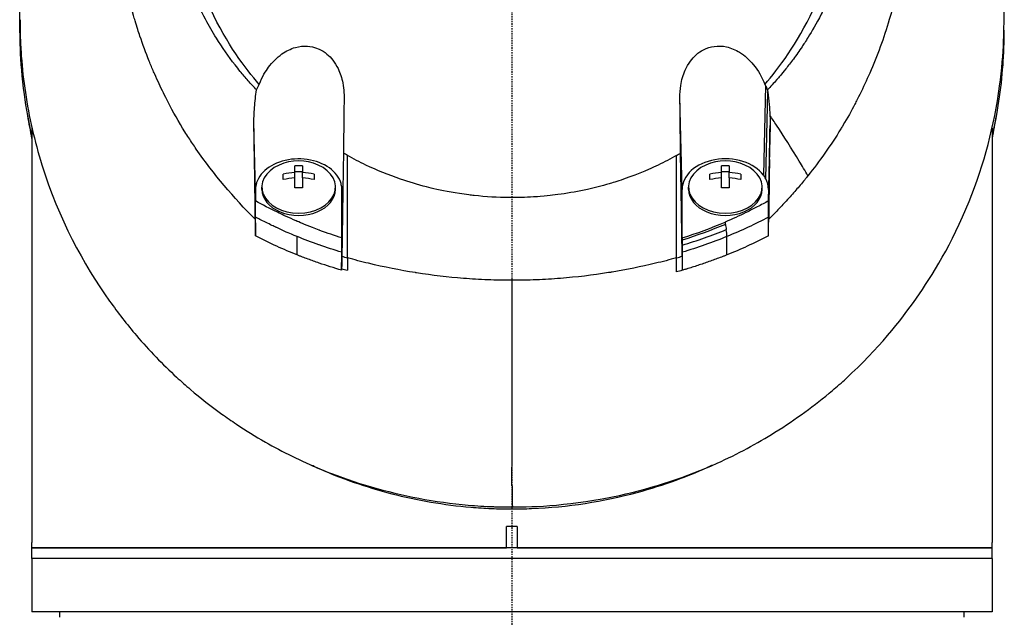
# Model space of a CAD drawing. Header units: millimetres. Extents: x 0 to 5219, y 0 to 2970.
# Tile 180 of 237: x 2747 to 2839, y 2064 to 2120. Entities that reach past the tile are written whole.
import ezdxf

# ---------------------------------------------------------------- set-up
doc = ezdxf.new("R2010")
doc.units = ezdxf.units.MM
doc.header["$LTSCALE"] = 0.2
doc.linetypes.add('CENTER2', pattern=[1.125, 0.75, -0.125, 0.125, -0.125])
doc.layers.add('02_Center Line', color=1, linetype='CENTER2')

# ---------------------------------------------------------------- blocks, each defined once
blk = doc.blocks.new('A$C04a8e599')
for p, q in [((23.754, 1372.87), (23.572, 1364.461)), ((15.954, 1363.124), (15.742, 1371.711)), ((23.789, 1364.118), (23.976, 1372.252)), ((-45, 1368.893), (-45, 1330)), ((-24.042, 1363.124), (-24.19, 1369.131)), ((24.19, 1369.112), (24.042, 1363.124)), ((45, 1368.859), (45, 1330)), ((-20.363, 1364.704), (-20.363, 1365.313)), ((-19.638, 1365.313), (-19.638, 1364.704)), ((19.637, 1364.704), (19.637, 1365.313)), ((20.362, 1365.313), (20.362, 1364.704)), ((24.042, 1362.042), (24.138, 1365.931)), ((-21.45, 1364.032), (-21.45, 1364.544)), ((-20.363, 1364.786), (-19.638, 1364.786)), ((-20.363, 1364.191), (-20.363, 1364.704)), ((-19.638, 1364.191), (-19.638, 1364.704)), ((-18.55, 1364.544), (-18.55, 1364.032)), ((18.55, 1364.032), (18.55, 1364.544)), ((19.637, 1364.786), (20.362, 1364.786)), ((19.637, 1364.191), (19.637, 1364.704)), ((20.362, 1364.191), (20.362, 1364.704)), ((21.45, 1364.544), (21.45, 1364.032)), ((-23.45, 1363.124), (-23.45, 1363.336)), ((-20.363, 1363.263), (-20.363, 1364.191)), ((-19.638, 1364.191), (-19.638, 1363.263)), ((-16.55, 1363.124), (-16.55, 1363.336)), ((16.55, 1363.124), (16.55, 1363.336)), ((19.637, 1363.263), (19.637, 1364.191)), ((20.362, 1364.191), (20.362, 1363.263)), ((23.45, 1363.124), (23.45, 1363.336)), ((-24.042, 1363.124), (-24.042, 1362.035)), ((15.954, 1358.581), (15.954, 1363.124)), ((24.042, 1363.124), (24.042, 1362.042)), ((-15.877, 1361.702), (-15.954, 1358.574)), ((-21.5, 1360.736), (-21.5, 1360.736)), ((21.5, 1360.734), (21.5, 1360.735)), ((-18.5, 1359.459), (-18.5, 1359.461)), ((16.491, 1358.752), (16.49, 1358.752)), ((18.5, 1359.459), (18.5, 1359.459)), ((20.133, 1356.974), (20.143, 1358.699)), ((-20.133, 1356.974), (-20.143, 1358.694)), ((-18.5, 1358.064), (-18.5, 1358.064)), ((-15.954, 1358.419), (-15.954, 1356.616)), ((15.954, 1358.362), (15.954, 1356.854)), ((-0.001, 1333.164), (0.032, 1333.345)), ((0.5, 1331.5), (-0.5, 1331.5)), ((-0.5, 1329.5), (-0.5, 1331.5)), ((0.5, 1331.5), (0.5, 1329.5)), ((-45, 1329.5), (-45, 1330)), ((-45, 1329.5), (-0.5, 1329.5)), ((45, 1329.5), (-45, 1329.5)), ((-45, 1328.5), (-45, 1329.5)), ((0.5, 1329.5), (45, 1329.5)), ((45, 1329.5), (45, 1330)), ((45, 1328.5), (45, 1329.5)), ((45, 1328.5), (-45, 1328.5)), ((-45, 1328.5), (-45, 1323.5)), ((45, 1328.5), (-45, 1328.5)), ((45, 1328.5), (45, 1323.5)), ((45, 1323.5), (-45, 1323.5)), ((-42.394, 1323), (-42.403, 1323.5)), ((42.394, 1323), (42.403, 1323.5))]:
    blk.add_line(p, q)
for centre, radius, start, end in [((0, 1379.85), 34, 349.8634, 349.87184), ((-20, 1361.271), 4.52, 65.95452, 114.04548), ((20, 1361.271), 4.52, 65.95452, 114.04548), ((-11, 1352.85), 3, 102.038, 102.16364), ((10, 1352.85), 3, 69.72097, 69.84456)]:
    blk.add_arc(centre, radius, start, end)
for centre, major_axis, ratio, start_param, end_param in [((25.746, 1366.67), (-4.318, 6.861), 0.066355, 5.03673, 5.186484), ((-15.465, 1410.5), (0.009, -189.034), 0.000173, 1.282225, 1.334851), ((-20, 1363.336), (-3.45, 0), 0.706849, 5.275451, 10.432512), ((-20, 1362.296), (-4.281, 0), 0.707364, 4.627603, 4.797175), ((20, 1363.336), (-3.45, 0), 0.706849, 5.275451, 10.432512), ((20, 1362.296), (-4.281, 0), 0.707364, 4.627603, 4.797175), ((-82.949, 1320.939), (-122.611, -1.093), 0.817867, 3.578968, 3.594019), ((-20, 1361.527), (-4.505, 0), 0.707364, 4.792943, 5.040089), ((-20, 1361.527), (-4.505, 0), 0.707364, 4.384689, 4.631835), ((20, 1361.527), (-4.505, 0), 0.707364, 4.792943, 5.040089), ((20, 1361.527), (-4.505, 0), 0.707364, 4.384689, 4.631835), ((19.998, 1363.124), (4.044, 0), 0.706849, 0.355192, 0.486778), ((-20, 1361.015), (4.505, 0), 0.707364, 1.65135, 1.898497), ((-20, 1361.015), (4.505, 0), 0.707364, 1.243096, 1.490243), ((20, 1361.015), (4.505, 0), 0.707364, 1.65135, 1.898497), ((20, 1361.015), (4.505, 0), 0.707364, 1.243096, 1.490243), ((21.007, 1363.252), (-3.021, 0.364), 0.806654, 3.238126, 3.649365), ((-20, 1363.124), (-3.45, 0), 0.706849, 0, 3.141593), ((-20, 1360.246), (4.281, 0), 0.707364, 1.486011, 1.655582), ((20, 1363.124), (-3.45, 0), 0.706849, 0, 3.141593), ((20, 1360.246), (4.281, 0), 0.707364, 1.486011, 1.655582), ((14.734, 2796.847), (-15.358, 2810.661), 0.019308, 2.107157, 2.107804), ((-17.57, 2790.586), (-13.082, -2797.514), 0.020098, 1.033584, 1.034234), ((20, 1359.245), (-3.531, 0), 0.707072, 0.192677, 0.192795), ((-0.557, 1382.717), (40.367, -0.369), 0.695009, 4.327531, 4.341375), ((0.485, 1382.84), (-40.482, -0.373), 0.696524, 1.942527, 1.956452), ((312.34, 1353.114), (-327.572, 13.055), 0.877312, 0.032916, 0.036985), ((14.673, 1784.443), (-0.363, 893.074), 0.000745, 4.21124, 4.21293), ((-0.263, 1381.828), (40.766, 0.275), 0.693469, 4.312155, 4.326464), ((-26.159, 1677.926), (-19.981, 359.462), 0.01313, 2.682708, 2.682735), ((26.112, 1677.929), (19.971, 359.462), 0.013289, 3.600425, 3.600452), ((-13.699, 1684.64), (-10.578, 364.96), 0.006693, 2.698863, 2.698906), ((-0.101, 1391.799), (-0.016, 181.659), 0.000557, 4.396308, 4.506169), ((13.659, 1684.643), (10.576, 364.961), 0.006838, 3.584265, 3.584308), ((31.934, 1528.575), (11.016, 393.304), 0.077455, 2.086587, 2.092395)]:
    blk.add_ellipse(centre, major_axis=major_axis, ratio=ratio, start_param=start_param, end_param=end_param)
for points, knots in [([(-24.065, 1360.314), (-26.106, 1362.331), (-27.952, 1364.523), (-29.837, 1367.249), (-30.073, 1367.601), (-30.42, 1368.136), (-30.54, 1368.325), (-31.26, 1369.474), (-31.751, 1370.351), (-32.527, 1371.864), (-32.815, 1372.449), (-33.22, 1373.312), (-33.359, 1373.616), (-33.528, 1374), (-33.563, 1374.082), (-33.736, 1374.483), (-33.875, 1374.815), (-34.321, 1375.92), (-34.611, 1376.699), (-34.947, 1377.69), (-35.014, 1377.894), (-35.166, 1378.367), (-35.25, 1378.637), (-35.383, 1379.083), (-35.434, 1379.259), (-36.161, 1381.813), (-36.621, 1384.248), (-36.904, 1387.336), (-36.946, 1387.967), (-36.999, 1389.216), (-37.009, 1389.832), (-36.995, 1391.665), (-36.927, 1392.877), (-36.763, 1394.411), (-36.724, 1394.734), (-36.639, 1395.369), (-36.592, 1395.694), (-36.515, 1396.175), (-36.489, 1396.334), (-36.437, 1396.638), (-36.41, 1396.789), (-36.28, 1397.502), (-36.161, 1398.073), (-35.959, 1398.936), (-35.886, 1399.23), (-35.735, 1399.808), (-35.657, 1400.094), (-35.411, 1400.951), (-35.233, 1401.516), (-34.66, 1403.195), (-34.22, 1404.3), (-33.235, 1406.461), (-32.688, 1407.519), (-31.484, 1409.589), (-30.832, 1410.594), (-29.779, 1412.052), (-29.416, 1412.532), (-28.665, 1413.471), (-28.279, 1413.931), (-27.483, 1414.834), (-27.072, 1415.278), (-24.96, 1417.449), (-23.102, 1419.024), (-19.561, 1421.484), (-17.948, 1422.439), (-15.016, 1423.905), (-13.725, 1424.465), (-11.912, 1425.14), (-11.413, 1425.314), (-10.691, 1425.55), (-10.47, 1425.619), (-9.834, 1425.815), (-9.413, 1425.936), (-8.267, 1426.247), (-7.528, 1426.425), (-6.226, 1426.697), (-5.665, 1426.801), (-4.892, 1426.925), (-4.68, 1426.957), (-3.726, 1427.092), (-2.981, 1427.173), (-1.487, 1427.282), (-0.738, 1427.31), (0.012, 1427.31)], [0.000001, 0.000001, 0.000001, 0.000001, 0.87198, 0.87198, 0.998176, 0.998176, 1.064575, 1.064575, 1.41457, 1.41457, 1.596219, 1.596219, 1.693857, 1.693857, 1.719166, 1.719166, 1.837725, 1.837725, 2.111396, 2.111396, 2.182409, 2.182409, 2.276499, 2.276499, 2.337341, 2.337341, 3.162147, 3.162147, 3.373842, 3.373842, 3.579811, 3.579811, 3.984502, 3.984502, 4.09507, 4.09507, 4.202311, 4.202311, 4.255972, 4.255972, 4.304596, 4.304596, 4.486711, 4.486711, 4.581165, 4.581165, 4.673894, 4.673894, 4.859509, 4.859509, 5.231419, 5.231419, 5.60592, 5.60592, 5.979077, 5.979077, 6.165933, 6.165933, 6.351964, 6.351964, 6.539189, 6.539189, 7.288579, 7.288579, 7.860772, 7.860772, 8.290537, 8.290537, 8.451715, 8.451715, 8.522248, 8.522248, 8.654959, 8.654959, 8.889881, 8.889881, 9.06617, 9.06617, 9.132077, 9.132077, 9.362293, 9.362293, 9.592797, 9.592797, 9.592797, 9.592797]), ([(0.012, 1427.31), (0.798, 1427.31), (1.618, 1427.279), (2.467, 1427.21), (3.256, 1427.147), (4.07, 1427.052), (4.907, 1426.923), (5.088, 1426.895), (5.27, 1426.865), (5.453, 1426.834), (6.94, 1426.58), (8.355, 1426.243), (9.696, 1425.853), (10.052, 1425.749), (10.403, 1425.641), (10.749, 1425.53), (11.955, 1425.142), (13.142, 1424.695), (14.307, 1424.192), (15.804, 1423.545), (17.262, 1422.804), (18.669, 1421.974), (19.292, 1421.606), (19.906, 1421.22), (20.509, 1420.817), (21.268, 1420.31), (22.003, 1419.78), (22.713, 1419.23), (24.02, 1418.217), (25.24, 1417.134), (26.371, 1415.996), (27.123, 1415.239), (27.835, 1414.458), (28.506, 1413.656), (28.877, 1413.213), (29.234, 1412.766), (29.577, 1412.314), (30.589, 1410.984), (31.485, 1409.618), (32.27, 1408.235), (32.961, 1407.019), (33.565, 1405.79), (34.09, 1404.56), (34.824, 1402.838), (35.387, 1401.146), (35.812, 1399.515), (35.846, 1399.386), (35.879, 1399.257), (35.911, 1399.128), (36.011, 1398.726), (36.104, 1398.323), (36.189, 1397.921), (36.275, 1397.514), (36.354, 1397.108), (36.426, 1396.702), (36.498, 1396.292), (36.564, 1395.883), (36.623, 1395.474), (36.681, 1395.076), (36.732, 1394.677), (36.777, 1394.279), (36.778, 1394.265), (36.78, 1394.251), (36.782, 1394.237), (36.972, 1392.522), (37.036, 1390.842), (36.994, 1389.21), (36.948, 1387.453), (36.782, 1385.753), (36.522, 1384.122), (36.498, 1383.97), (36.473, 1383.819), (36.447, 1383.668), (36.177, 1382.087), (35.814, 1380.54), (35.37, 1379.035), (34.858, 1377.303), (34.238, 1375.624), (33.534, 1374.013), (33.459, 1373.842), (33.383, 1373.672), (33.306, 1373.501), (33.008, 1372.846), (32.688, 1372.186), (32.359, 1371.54), (32.285, 1371.395), (32.211, 1371.25), (32.135, 1371.105), (31.818, 1370.498), (31.463, 1369.848), (31.016, 1369.104), (30.954, 1369), (30.889, 1368.894), (30.823, 1368.787), (30.362, 1368.035), (29.847, 1367.256), (29.318, 1366.505), (28.807, 1365.781), (28.283, 1365.082), (27.742, 1364.404)], [0, 0, 0, 0, 0.0293646, 0.0293646, 0.0293646, 0.0566154, 0.0566154, 0.0566154, 0.0625, 0.0625, 0.0625, 0.1118856, 0.1118856, 0.1118856, 0.125, 0.125, 0.125, 0.1687706, 0.1687706, 0.1687706, 0.2250488, 0.2250488, 0.2250488, 0.25, 0.25, 0.25, 0.2807426, 0.2807426, 0.2807426, 0.3373462, 0.3373462, 0.3373462, 0.375, 0.375, 0.375, 0.394127, 0.394127, 0.394127, 0.4504604, 0.4504604, 0.4504604, 0.5, 0.5, 0.5, 0.5625, 0.5625, 0.5625, 0.5671142, 0.5671142, 0.5671142, 0.581501, 0.581501, 0.581501, 0.5960263, 0.5960263, 0.5960263, 0.6106942, 0.6106942, 0.6106942, 0.625, 0.625, 0.625, 0.6254725, 0.6254725, 0.6254725, 0.6826656, 0.6826656, 0.6826656, 0.7442648, 0.7442648, 0.7442648, 0.75, 0.75, 0.75, 0.8049855, 0.8049855, 0.8049855, 0.8682916, 0.8682916, 0.8682916, 0.875, 0.875, 0.875, 0.9005062, 0.9005062, 0.9005062, 0.90625, 0.90625, 0.90625, 0.9336735, 0.9336735, 0.9336735, 0.9375, 0.9375, 0.9375, 0.9693103, 0.9693103, 0.9693103, 1, 1, 1, 1]), ([(-23.946, 1372.446), (-24.213, 1372.728), (-24.475, 1373.018), (-24.979, 1373.593), (-25.228, 1373.887), (-25.633, 1374.384), (-25.794, 1374.585), (-26.581, 1375.598), (-27.171, 1376.436), (-28.079, 1377.879), (-28.421, 1378.467), (-29.171, 1379.859), (-29.566, 1380.677), (-30.125, 1381.982), (-30.316, 1382.461), (-30.698, 1383.497), (-30.886, 1384.054), (-31.251, 1385.261), (-31.424, 1385.91), (-31.748, 1387.311), (-31.891, 1388.065), (-32.135, 1389.687), (-32.226, 1390.558), (-32.293, 1391.657), (-32.304, 1391.882), (-32.331, 1392.602), (-32.337, 1393.101), (-32.324, 1394.094), (-32.305, 1394.588), (-32.242, 1395.582), (-32.197, 1396.08), (-32.083, 1397.063), (-32.013, 1397.559), (-31.858, 1398.481), (-31.77, 1398.949), (-31.618, 1399.652), (-31.56, 1399.904), (-31.381, 1400.641), (-31.252, 1401.119), (-30.98, 1402.032), (-30.843, 1402.458), (-30.529, 1403.364), (-30.351, 1403.837), (-29.973, 1404.77), (-29.773, 1405.23), (-28.713, 1407.509), (-27.681, 1409.25), (-26.178, 1411.296), (-25.866, 1411.7), (-25.223, 1412.491), (-24.891, 1412.879), (-23.869, 1414.017), (-23.15, 1414.743), (-21.638, 1416.128), (-20.846, 1416.787), (-19.314, 1417.941), (-18.584, 1418.445), (-16.518, 1419.75), (-15.143, 1420.488), (-12.645, 1421.609), (-11.549, 1422.033), (-9.592, 1422.673), (-8.742, 1422.915), (-7.238, 1423.279), (-6.589, 1423.417), (-5.69, 1423.579), (-5.444, 1423.62), (-4.337, 1423.795), (-3.473, 1423.897), (-1.733, 1424.033), (-0.861, 1424.068), (0.011, 1424.067)], [0.000001, 0.000001, 0.000001, 0.000001, 0.11946, 0.11946, 0.241052, 0.241052, 0.321692, 0.321692, 0.643653, 0.643653, 0.858623, 0.858623, 1.144694, 1.144694, 1.308122, 1.308122, 1.494874, 1.494874, 1.708069, 1.708069, 1.951832, 1.951832, 2.230695, 2.230695, 2.303189, 2.303189, 2.46479, 2.46479, 2.625297, 2.625297, 2.787922, 2.787922, 2.946664, 2.946664, 3.08253, 3.08253, 3.156368, 3.156368, 3.305764, 3.305764, 3.43529, 3.43529, 3.579096, 3.579096, 3.721833, 3.721833, 4.292184, 4.292184, 4.435257, 4.435257, 4.578157, 4.578157, 4.862917, 4.862917, 5.148905, 5.148905, 5.393875, 5.393875, 5.822939, 5.822939, 6.144758, 6.144758, 6.385994, 6.385994, 6.566823, 6.566823, 6.63475, 6.63475, 6.873456, 6.873456, 7.112007, 7.112007, 7.112007, 7.112007]), ([(0.011, 1424.067), (0.381, 1424.067), (1.185, 1424.069), (2.417, 1423.98), (3.126, 1423.929), (3.691, 1423.866), (4.113, 1423.814), (4.409, 1423.777), (4.635, 1423.746), (4.792, 1423.723), (5.923, 1423.558), (7.045, 1423.336), (8.151, 1423.058), (8.588, 1422.949), (9.022, 1422.83), (9.454, 1422.703), (10.334, 1422.444), (11.202, 1422.15), (12.056, 1421.821), (13.181, 1421.387), (14.281, 1420.894), (15.349, 1420.343), (15.493, 1420.269), (15.632, 1420.195), (15.767, 1420.124), (17.391, 1419.256), (18.342, 1418.597), (18.735, 1418.329), (18.776, 1418.301), (18.939, 1418.191), (19.22, 1417.992), (19.732, 1417.629), (20.639, 1416.976), (21.837, 1415.924), (22.012, 1415.77), (22.186, 1415.614), (22.358, 1415.456), (23.34, 1414.556), (24.27, 1413.591), (25.138, 1412.568), (25.802, 1411.785), (26.429, 1410.968), (27.017, 1410.12), (27.195, 1409.862), (27.362, 1409.613), (27.518, 1409.372), (28.57, 1407.754), (29.148, 1406.564), (29.456, 1405.917), (29.499, 1405.826), (29.536, 1405.746), (29.569, 1405.677), (29.791, 1405.197), (30.319, 1404.081), (30.906, 1402.251), (31.039, 1401.837), (31.174, 1401.386), (31.305, 1400.898), (31.545, 1400.008), (31.722, 1399.187), (31.856, 1398.441), (32.033, 1397.462), (32.136, 1396.614), (32.202, 1395.903), (32.247, 1395.421), (32.277, 1394.972), (32.296, 1394.556), (32.317, 1394.123), (32.326, 1393.726), (32.328, 1393.366), (32.33, 1393.108), (32.329, 1392.85), (32.324, 1392.592), (32.316, 1392.174), (32.299, 1391.755), (32.273, 1391.337), (32.262, 1391.165), (32.25, 1390.994), (32.237, 1390.822), (32.186, 1390.185), (32.114, 1389.542), (32.019, 1388.894), (31.901, 1388.096), (31.749, 1387.29), (31.559, 1386.479), (31.505, 1386.251), (31.449, 1386.022), (31.389, 1385.792), (31.242, 1385.227), (31.078, 1384.665), (30.898, 1384.109), (30.645, 1383.327), (30.359, 1382.555), (30.042, 1381.794), (29.929, 1381.522), (29.811, 1381.251), (29.69, 1380.982), (29.453, 1380.459), (29.22, 1379.983), (28.998, 1379.552), (28.527, 1378.64), (28.104, 1377.928), (27.773, 1377.396), (27.525, 1376.998), (27.327, 1376.701), (27.192, 1376.499), (26.929, 1376.107), (26.656, 1375.72), (26.374, 1375.339), (26.142, 1375.026), (25.904, 1374.717), (25.66, 1374.412), (25.27, 1373.924), (24.986, 1373.595), (24.826, 1373.412), (24.82, 1373.406), (24.815, 1373.399), (24.809, 1373.393), (24.528, 1373.071), (24.241, 1372.755), (23.947, 1372.444)], [-1, -1, -1, -1, -0.967857, -0.967857, -0.967857, -0.948942, -0.948942, -0.948942, -0.935714, -0.935714, -0.935714, -0.889625, -0.889625, -0.889625, -0.871429, -0.871429, -0.871429, -0.83445, -0.83445, -0.83445, -0.785714, -0.785714, -0.785714, -0.781613, -0.781613, -0.781613, -0.732143, -0.732143, -0.732143, -0.713138, -0.713138, -0.713138, -0.678571, -0.678571, -0.678571, -0.668891, -0.668891, -0.668891, -0.613661, -0.613661, -0.613661, -0.571429, -0.571429, -0.571429, -0.563197, -0.563197, -0.563197, -0.507759, -0.507759, -0.507759, -0.5, -0.5, -0.5, -0.441747, -0.441747, -0.441747, -0.428571, -0.428571, -0.428571, -0.397698, -0.397698, -0.397698, -0.357143, -0.357143, -0.357143, -0.339649, -0.339649, -0.339649, -0.321429, -0.321429, -0.321429, -0.310561, -0.310561, -0.310561, -0.292949, -0.292949, -0.292949, -0.285714, -0.285714, -0.285714, -0.258021, -0.258021, -0.258021, -0.223914, -0.223914, -0.223914, -0.214286, -0.214286, -0.214286, -0.189719, -0.189719, -0.189719, -0.155218, -0.155218, -0.155218, -0.142857, -0.142857, -0.142857, -0.12766, -0.12766, -0.12766, -0.095508, -0.095508, -0.095508, -0.071429, -0.071429, -0.071429, -0.051836, -0.051836, -0.051836, -0.035714, -0.035714, -0.035714, -0.017857, -0.017857, -0.017857, -0.017513, -0.017513, -0.017513, 0, 0, 0, 0]), ([(-23.702, 1372.967), (-24.989, 1374.459), (-26.745, 1376.753), (-29.376, 1382.491), (-30.152, 1385.136), (-30.787, 1389.645), (-30.862, 1391.465), (-30.545, 1397.362), (-29.442, 1401.03), (-26.207, 1407.556), (-23.844, 1410.613), (-18.339, 1415.453), (-15.349, 1417.299), (-10.681, 1419.221), (-9.214, 1419.707), (-6.392, 1420.427), (-5.041, 1420.684), (-2.486, 1421.007), (-1.233, 1421.097), (0.011, 1421.096)], [0.000001, 0.000001, 0.000001, 0.000001, 0.607771, 0.607771, 1.082512, 1.082512, 1.397802, 1.397802, 2.118274, 2.118274, 2.902051, 2.902051, 3.602042, 3.602042, 3.908849, 3.908849, 4.182215, 4.182215, 4.425038, 4.425038, 4.425038, 4.425038]), ([(23.703, 1372.964), (24.989, 1374.455), (26.745, 1376.746), (29.375, 1382.479), (30.152, 1385.121), (30.789, 1389.625), (30.865, 1391.444), (30.552, 1397.34), (29.452, 1401.009), (26.223, 1407.538), (23.862, 1410.597), (18.361, 1415.44), (15.373, 1417.288), (10.705, 1419.214), (9.238, 1419.7), (6.417, 1420.422), (5.066, 1420.68), (2.51, 1421.005), (1.256, 1421.096), (0.011, 1421.096)], [-6.796105, -6.796105, -6.796105, -6.796105, -5.863118, -5.863118, -5.134414, -5.134414, -4.650457, -4.650457, -3.543767, -3.543767, -2.339879, -2.339879, -1.264734, -1.264734, -0.793197, -0.793197, -0.373483, -0.373483, 0, 0, 0, 0]), ([(0.032, 1333.345), (2.084, 1333.341), (5.674, 1333.477), (13.304, 1335.142), (16.378, 1336.159), (21.153, 1338.315), (22.963, 1339.298), (25.625, 1340.956), (26.558, 1341.586), (28.345, 1342.889), (29.2, 1343.56), (30.473, 1344.636), (30.899, 1345.011), (34.343, 1348.154), (36.464, 1350.852), (39.388, 1355.017), (41.258, 1358.04), (44.27, 1365.501), (45.214, 1369.136), (46.151, 1376.028), (46.131, 1378.448), (46.125, 1381.328), (46.138, 1383.268), (45.679, 1387.705), (45.376, 1389.55), (43.899, 1395.974), (42.341, 1399.522), (40.376, 1403.342), (39.608, 1404.67), (37.169, 1408.428), (35.293, 1410.801), (31.145, 1415.054), (29.053, 1416.821), (26.916, 1418.345)], [0, 0, 0, 0, 0.615438, 0.615438, 1.069569, 1.069569, 1.371276, 1.371276, 1.544721, 1.544721, 1.716113, 1.716113, 1.805171, 1.805171, 2.453917, 2.453917, 3.119268, 3.119268, 3.710855, 3.710855, 4.236876, 4.236876, 4.642605, 4.642605, 4.934699, 4.934699, 5.667174, 5.667174, 6.066186, 6.066186, 6.818123, 6.818123, 7.507371, 7.507371, 7.507371, 7.507371]), ([(-45, 1368.097), (-45.296, 1369.398), (-45.532, 1370.706), (-46.151, 1375.261), (-46.131, 1377.745), (-46.125, 1380.577), (-46.138, 1382.427), (-45.686, 1386.805), (-45.398, 1388.612), (-45, 1390.4)], [3.498131, 3.498131, 3.498131, 3.498131, 3.710855, 3.710855, 4.236876, 4.236876, 4.642605, 4.642605, 4.924145, 4.924145, 4.924145, 4.924145]), ([(-46.119, 1379.03), (-46.119, 1378.758), (-46.119, 1378.516), (-46.109, 1377.888), (-46.101, 1377.603), (-46.071, 1376.746), (-46.04, 1376.175), (-45.916, 1374.464), (-45.789, 1373.325), (-45.279, 1369.914), (-44.763, 1367.656), (-42.479, 1360.33), (-40.207, 1356.14), (-37.335, 1352.107), (-36.924, 1351.556), (-36.09, 1350.484), (-35.646, 1349.937), (-34.014, 1348.021), (-32.768, 1346.732), (-31.018, 1345.122), (-30.585, 1344.738), (-29.194, 1343.553), (-28.221, 1342.79), (-26.756, 1341.736), (-26.299, 1341.419), (-24.958, 1340.527), (-24.054, 1339.968), (-21.497, 1338.506), (-19.769, 1337.644), (-15.232, 1335.767), (-12.337, 1334.882), (-7.789, 1333.968), (-6.245, 1333.734), (-3.903, 1333.498), (-3.118, 1333.439), (-2.134, 1333.39), (-1.937, 1333.382), (-1.594, 1333.369), (-1.445, 1333.365), (-1.076, 1333.355), (-0.854, 1333.35), (-0.522, 1333.346), (-0.411, 1333.346), (-0.245, 1333.345), (-0.189, 1333.345), (-0.064, 1333.345), (-0.007, 1333.345), (0.032, 1333.345)], [0, 0, 0, 0, 0.115596, 0.115596, 0.212113, 0.212113, 0.405093, 0.405093, 0.790972, 0.790972, 1.563393, 1.563393, 3.332159, 3.332159, 3.60987, 3.60987, 3.890806, 3.890806, 4.623507, 4.623507, 4.856845, 4.856845, 5.35641, 5.35641, 5.576842, 5.576842, 5.990665, 5.990665, 6.711546, 6.711546, 7.79125, 7.79125, 8.330789, 8.330789, 8.599474, 8.599474, 8.666532, 8.666532, 8.716444, 8.716444, 8.791539, 8.791539, 8.829086, 8.829086, 8.847858, 8.847858, 8.871461, 8.871461, 8.871461, 8.871461]), ([(46.119, 1378.033), (46.119, 1377.832), (46.118, 1377.63), (46.109, 1377.086), (46.101, 1376.801), (46.071, 1375.943), (46.04, 1375.372), (45.916, 1373.661), (45.789, 1372.522), (45.454, 1370.284), (45.248, 1369.186), (45, 1368.093)], [0.028445, 0.028445, 0.028445, 0.028445, 0.115596, 0.115596, 0.212113, 0.212113, 0.405093, 0.405093, 0.790972, 0.790972, 1.16549, 1.16549, 1.16549, 1.16549]), ([(-23.702, 1372.967), (-23.414, 1373.706), (-23.075, 1374.229), (-22.474, 1375.042), (-22.051, 1375.477), (-21.182, 1376.089), (-20.754, 1376.301), (-19.936, 1376.531), (-19.556, 1376.577), (-18.93, 1376.537), (-18.531, 1376.483), (-17.816, 1376.151), (-17.574, 1375.996), (-17.148, 1375.641), (-16.963, 1375.447), (-16.607, 1374.991), (-16.444, 1374.723), (-16.104, 1374.02), (-15.959, 1373.567), (-15.736, 1372.445), (-15.737, 1371.89), (-15.747, 1371.249), (-15.75, 1371.024), (-15.768, 1369.373), (-15.784, 1367.989), (-15.802, 1366.521)], [-1.7193, -1.7193, -1.7193, -1.7193, -1.556708, -1.556708, -1.329106, -1.329106, -1.145925, -1.145925, -0.996981, -0.996981, -0.898581, -0.898581, -0.842466, -0.842466, -0.790237, -0.790237, -0.729818, -0.729818, -0.639276, -0.639276, -0.510567, -0.510567, -0.441089, -0.441089, -0.000001, -0.000001, -0.000001, -0.000001]), ([(15.742, 1371.711), (15.737, 1372.097), (15.763, 1372.484), (15.901, 1373.363), (16.04, 1373.855), (16.379, 1374.609), (16.54, 1374.892), (16.893, 1375.369), (17.074, 1375.57), (17.485, 1375.933), (17.713, 1376.091), (18.272, 1376.378), (18.606, 1376.484), (19.336, 1376.585), (19.722, 1376.565), (20.535, 1376.387), (20.95, 1376.21), (21.823, 1375.672), (22.256, 1375.276), (23.08, 1374.276), (23.443, 1373.637), (23.703, 1372.964)], [-1.287776, -1.287776, -1.287776, -1.287776, -1.17213, -1.17213, -1.019695, -1.019695, -0.921183, -0.921183, -0.838385, -0.838385, -0.753104, -0.753104, -0.6452, -0.6452, -0.526866, -0.526866, -0.39063, -0.39063, -0.216277, -0.216277, -0.000001, -0.000001, -0.000001, -0.000001]), ([(-23.946, 1372.446), (-23.911, 1372.535), (-23.873, 1372.624), (-23.792, 1372.798), (-23.748, 1372.883), (-23.702, 1372.967)], [0.000001, 0.000001, 0.000001, 0.000001, 0.03091282, 0.03091282, 0.06156354, 0.06156354, 0.06156354, 0.06156354]), ([(23.703, 1372.964), (23.712, 1372.949), (23.721, 1372.933), (23.738, 1372.901), (23.746, 1372.886), (23.754, 1372.87)], [0.000001, 0.000001, 0.000001, 0.000001, 0.00573737, 0.00573737, 0.01147026, 0.01147026, 0.01147026, 0.01147026]), ([(23.754, 1372.87), (23.791, 1372.801), (23.825, 1372.731), (23.889, 1372.589), (23.919, 1372.516), (23.947, 1372.444)], [-0.0500658, -0.0500658, -0.0500658, -0.0500658, -0.02509441, -0.02509441, -0.0000013, -0.0000013, -0.0000013, -0.0000013]), ([(-24.19, 1369.131), (-24.199, 1369.69), (-24.179, 1370.253), (-24.095, 1371.355), (-24.03, 1371.905), (-23.946, 1372.446)], [0.000001, 0.000001, 0.000001, 0.000001, 0.1746079, 0.1746079, 0.3493254, 0.3493254, 0.3493254, 0.3493254]), ([(15.802, 1366.52), (15.791, 1367.393), (15.782, 1368.246), (15.762, 1369.985), (15.752, 1370.862), (15.742, 1371.711)], [0, 0, 0, 0, 0.2619947, 0.2619947, 0.5224569, 0.5224569, 0.5224569, 0.5224569]), ([(23.947, 1372.444), (23.952, 1372.412), (23.957, 1372.38), (23.967, 1372.316), (23.972, 1372.284), (23.976, 1372.252)], [-0.02064642, -0.02064642, -0.02064642, -0.02064642, -0.01032333, -0.01032333, -0.000001, -0.000001, -0.000001, -0.000001]), ([(23.976, 1372.252), (24.033, 1371.869), (24.079, 1371.482), (24.145, 1370.75), (24.167, 1370.404), (24.18, 1370.057)], [-0.2327954, -0.2327954, -0.2327954, -0.2327954, -0.1091652, -0.1091652, -0.0000023, -0.0000023, -0.0000023, -0.0000023]), ([(24.18, 1370.057), (24.186, 1369.899), (24.189, 1369.741), (24.193, 1369.426), (24.192, 1369.269), (24.19, 1369.112)], [0.00000234, 0.00000234, 0.00000234, 0.00000234, 0.04985193, 0.04985193, 0.09909559, 0.09909559, 0.09909559, 0.09909559]), ([(-24.065, 1360.314), (-24.082, 1361.716), (-24.099, 1363.209), (-24.142, 1366.192), (-24.167, 1367.701), (-24.19, 1369.131)], [0.000001, 0.000001, 0.000001, 0.000001, 0.4445869, 0.4445869, 0.8865288, 0.8865288, 0.8865288, 0.8865288]), ([(24.138, 1365.931), (24.147, 1366.47), (24.155, 1366.991), (24.172, 1368.049), (24.181, 1368.581), (24.19, 1369.112)], [-0.3335568, -0.3335568, -0.3335568, -0.3335568, -0.1665993, -0.1665993, -0.0000015, -0.0000015, -0.0000015, -0.0000015]), ([(-15.802, 1366.521), (-15.814, 1365.715), (-15.826, 1364.911), (-15.851, 1363.304), (-15.864, 1362.503), (-15.877, 1361.702)], [0.000001, 0.000001, 0.000001, 0.000001, 0.2490275, 0.2490275, 0.498054, 0.498054, 0.498054, 0.498054]), ([(-15.431, 1366.311), (-15.481, 1366.339), (-15.543, 1366.375), (-15.678, 1366.451), (-15.74, 1366.486), (-15.802, 1366.521)], [-0.04707166, -0.04707166, -0.04707166, -0.04707166, -0.02156687, -0.02156687, -0.00000099, -0.00000099, -0.00000099, -0.00000099]), ([(0.006, 1362.349), (-0.074, 1362.349), (-0.153, 1362.349), (-0.233, 1362.35), (-1.344, 1362.358), (-2.452, 1362.424), (-3.552, 1362.545), (-3.714, 1362.563), (-3.876, 1362.582), (-4.038, 1362.602), (-5.255, 1362.754), (-6.257, 1362.947), (-7.052, 1363.125), (-7.419, 1363.206), (-7.742, 1363.285), (-8.022, 1363.357), (-8.842, 1363.567), (-9.652, 1363.809), (-10.45, 1364.081), (-11.561, 1364.461), (-12.648, 1364.9), (-13.699, 1365.404), (-14.288, 1365.687), (-14.866, 1365.989), (-15.431, 1366.311)], [-1, -1, -1, -1, -0.9852531, -0.9852531, -0.9852531, -0.7801742, -0.7801742, -0.7801742, -0.75, -0.75, -0.75, -0.5788911, -0.5788911, -0.5788911, -0.5, -0.5, -0.5, -0.3424334, -0.3424334, -0.3424334, -0.1230002, -0.1230002, -0.1230002, 0, 0, 0, 0]), ([(15.431, 1366.309), (14.867, 1365.989), (14.292, 1365.688), (13.706, 1365.406), (13.406, 1365.261), (13.103, 1365.122), (12.798, 1364.988), (11.867, 1364.579), (11.081, 1364.289), (10.464, 1364.077), (9.826, 1363.858), (9.367, 1363.721), (9.096, 1363.642), (8.426, 1363.447), (7.749, 1363.273), (7.067, 1363.121), (6.25, 1362.94), (5.425, 1362.79), (4.594, 1362.672), (4.201, 1362.617), (3.858, 1362.575), (3.566, 1362.543), (2.738, 1362.453), (2.315, 1362.431), (2.304, 1362.43), (1.542, 1362.375), (0.774, 1362.349), (0.006, 1362.349)], [-1, -1, -1, -1, -0.8785338, -0.8785338, -0.8785338, -0.8163265, -0.8163265, -0.8163265, -0.6958429, -0.6958429, -0.6958429, -0.5714286, -0.5714286, -0.5714286, -0.4413073, -0.4413073, -0.4413073, -0.2857143, -0.2857143, -0.2857143, -0.2483992, -0.2483992, -0.2483992, -0.1428571, -0.1428571, -0.1428571, 0, 0, 0, 0]), ([(15.431, 1366.309), (15.481, 1366.337), (15.544, 1366.373), (15.678, 1366.45), (15.74, 1366.484), (15.802, 1366.52)], [0.0000016, 0.0000016, 0.0000016, 0.0000016, 0.0174157, 0.0174157, 0.03206713, 0.03206713, 0.03206713, 0.03206713]), ([(15.431, 1356.704), (15.431, 1357.671), (15.431, 1358.622), (15.431, 1359.56), (15.431, 1359.562), (15.431, 1361.886), (15.431, 1364.13), (15.431, 1366.309)], [0, 0, 0, 0, 0.298752, 0.298752, 0.299152, 0.299152, 1, 1, 1, 1]), ([(15.954, 1356.854), (15.939, 1357.757), (15.925, 1358.661), (15.905, 1359.877), (15.901, 1360.186), (15.889, 1360.907), (15.883, 1361.319), (15.851, 1363.322), (15.826, 1364.916), (15.802, 1366.52)], [0.000011, 0.000011, 0.000011, 0.000011, 0.283245, 0.283245, 0.37959, 0.37959, 0.507687, 0.507687, 1.002395, 1.002395, 1.002395, 1.002395]), ([(-15.954, 1358.574), (-15.954, 1359.988), (-15.954, 1361.401), (-15.954, 1362.815), (-15.954, 1362.956), (-15.949, 1363.097), (-15.957, 1363.239), (-15.965, 1363.38), (-15.988, 1363.522), (-16.025, 1363.66), (-16.174, 1364.212), (-16.555, 1364.727), (-17.12, 1365.132), (-17.684, 1365.536), (-18.409, 1365.812), (-19.188, 1365.924), (-19.967, 1366.037), (-20.8, 1365.981), (-21.533, 1365.768), (-22.266, 1365.556), (-22.915, 1365.182), (-23.357, 1364.715), (-23.8, 1364.248), (-24.042, 1363.687), (-24.042, 1363.124)], [-1, -1, -1, -1, -0.687492, -0.687492, -0.687492, -0.656242, -0.656242, -0.656242, -0.624991, -0.624991, -0.624991, -0.499988, -0.499988, -0.499988, -0.374985, -0.374985, -0.374985, -0.249982, -0.249982, -0.249982, -0.124979, -0.124979, -0.124979, 0, 0, 0, 0]), ([(23.572, 1364.461), (23.154, 1365.024), (22.466, 1365.477), (21.645, 1365.735), (20.825, 1365.994), (19.894, 1366.052), (19.021, 1365.899), (18.147, 1365.745), (17.366, 1365.387), (16.811, 1364.885), (16.255, 1364.382), (15.951, 1363.76), (15.954, 1363.124)], [-1, -1, -1, -1, -0.75, -0.75, -0.75, -0.5, -0.5, -0.5, -0.25, -0.25, -0.25, 0, 0, 0, 0]), ([(24.138, 1365.931), (24.124, 1365.082), (24.11, 1364.125), (24.086, 1362.205), (24.077, 1361.284), (24.067, 1360.315)], [-0.6290462, -0.6290462, -0.6290462, -0.6290462, -0.3030235, -0.3030235, -0.000001, -0.000001, -0.000001, -0.000001]), ([(27.742, 1364.404), (27.722, 1364.379), (27.686, 1364.334), (27.607, 1364.235), (27.573, 1364.193), (27.471, 1364.067), (27.403, 1363.983), (27.198, 1363.733), (27.06, 1363.568), (26.643, 1363.074), (26.361, 1362.749), (25.913, 1362.247), (25.75, 1362.067), (25.341, 1361.623), (25.09, 1361.356), (24.582, 1360.83), (24.326, 1360.571), (24.067, 1360.315)], [0.0000014, 0.0000014, 0.0000014, 0.0000014, 0.0098251, 0.0098251, 0.017126, 0.017126, 0.0317085, 0.0317085, 0.0608135, 0.0608135, 0.1188975, 0.1188975, 0.1517103, 0.1517103, 0.2002367, 0.2002367, 0.248284, 0.248284, 0.248284, 0.248284]), ([(-15.954, 1358.574), (-16.634, 1358.787), (-17.324, 1359.022), (-18.008, 1359.274), (-18.029, 1359.282), (-18.051, 1359.29), (-18.073, 1359.298), (-18.962, 1359.628), (-19.593, 1359.892), (-19.998, 1360.064), (-20.047, 1360.085), (-20.093, 1360.105), (-20.135, 1360.123), (-20.254, 1360.174), (-20.373, 1360.225), (-20.492, 1360.278), (-20.788, 1360.408), (-21.083, 1360.541), (-21.376, 1360.678), (-21.582, 1360.774), (-21.787, 1360.871), (-21.99, 1360.97), (-22.697, 1361.313), (-23.376, 1361.668), (-24.042, 1362.035)], [0, 0, 0, 0, 0.2423045, 0.2423045, 0.2423045, 0.25, 0.25, 0.25, 0.4728655, 0.4728655, 0.4728655, 0.5, 0.5, 0.5, 0.5440062, 0.5440062, 0.5440062, 0.653296, 0.653296, 0.653296, 0.730478, 0.730478, 0.730478, 1, 1, 1, 1]), ([(-24.042, 1360.513), (-24.042, 1360.544), (-24.042, 1360.576), (-24.042, 1360.741), (-24.042, 1360.876), (-24.042, 1361.1), (-24.042, 1361.197), (-24.042, 1361.431), (-24.042, 1361.57), (-24.042, 1361.76), (-24.042, 1361.821), (-24.042, 1361.906), (-24.042, 1361.934), (-24.042, 1361.986), (-24.042, 1362.011), (-24.042, 1362.035)], [0.0000442, 0.0000442, 0.0000442, 0.0000442, 0.0097116, 0.0097116, 0.0511475, 0.0511475, 0.0830717, 0.0830717, 0.1307792, 0.1307792, 0.1534797, 0.1534797, 0.1642745, 0.1642745, 0.1745401, 0.1745401, 0.1745401, 0.1745401]), ([(-15.877, 1361.702), (-15.878, 1361.608), (-15.88, 1361.506), (-15.883, 1361.299), (-15.884, 1361.197), (-15.889, 1360.892), (-15.892, 1360.689), (-15.901, 1360.082), (-15.907, 1359.677), (-15.925, 1358.464), (-15.937, 1357.657), (-15.949, 1356.852)], [-0.5086362, -0.5086362, -0.5086362, -0.5086362, -0.4739534, -0.4739534, -0.441906, -0.441906, -0.3787937, -0.3787937, -0.2524889, -0.2524889, -0.000008, -0.000008, -0.000008, -0.000008]), ([(24.042, 1362.041), (23.717, 1361.863), (23.368, 1361.674), (22.992, 1361.478), (22.67, 1361.31), (22.328, 1361.137), (21.964, 1360.958), (21.953, 1360.953), (21.941, 1360.947), (21.93, 1360.942), (21.3, 1360.634), (20.656, 1360.339), (19.998, 1360.059)], [0, 0, 0, 0, 0.269103, 0.269103, 0.269103, 0.5, 0.5, 0.5, 0.508944, 0.508944, 0.508944, 1, 1, 1, 1]), ([(24.042, 1360.522), (24.042, 1360.64), (24.042, 1360.718), (24.042, 1361.054), (24.042, 1361.195), (24.042, 1361.459), (24.042, 1361.589), (24.042, 1361.826), (24.042, 1361.939), (24.042, 1362.041)], [0.000001, 0.000001, 0.000001, 0.000001, 0.0362936, 0.0362936, 0.0622013, 0.0622013, 0.0877941, 0.0877941, 0.111398, 0.111398, 0.111398, 0.111398]), ([(-20.143, 1358.694), (-20.336, 1358.772), (-20.68, 1358.913), (-21.158, 1359.123), (-21.524, 1359.284), (-21.822, 1359.421), (-22.058, 1359.532), (-22.087, 1359.545), (-22.114, 1359.558), (-22.141, 1359.571), (-22.315, 1359.653), (-22.637, 1359.805), (-23.099, 1360.034), (-23.494, 1360.231), (-23.807, 1360.391), (-24.042, 1360.513)], [-1, -1, -1, -1, -0.75, -0.75, -0.75, -0.5269223, -0.5269223, -0.5269223, -0.5, -0.5, -0.5, -0.25, -0.25, -0.25, -0.0000001, -0.0000001, -0.0000001, -0.0000001]), ([(-24.039, 1358.751), (-24.039, 1359.015), (-24.039, 1359.296), (-24.04, 1359.872), (-24.041, 1360.203), (-24.042, 1360.513)], [0, 0, 0, 0, 0.0812517, 0.0812517, 0.1775634, 0.1775634, 0.1775634, 0.1775634]), ([(20.013, 1359.84), (20.01, 1359.864), (20.008, 1359.887), (20.006, 1359.91), (20.001, 1359.964), (19.998, 1360.014), (19.998, 1360.059)], [0, 0, 0, 0, 0.294252, 0.294252, 0.294252, 1, 1, 1, 1]), ([(24.041, 1358.752), (24.041, 1359.026), (24.041, 1359.303), (24.041, 1359.735), (24.041, 1359.893), (24.042, 1360.129), (24.042, 1360.208), (24.042, 1360.326), (24.042, 1360.365), (24.042, 1360.424), (24.042, 1360.444), (24.042, 1360.49), (24.042, 1360.511), (24.042, 1360.522)], [0.000001, 0.000001, 0.000001, 0.000001, 0.0841199, 0.0841199, 0.1324078, 0.1324078, 0.1565043, 0.1565043, 0.16854, 0.16854, 0.1745547, 0.1745547, 0.1827969, 0.1827969, 0.1827969, 0.1827969]), ([(-20.133, 1356.974), (-20.784, 1357.232), (-21.424, 1357.504), (-22.729, 1358.095), (-23.391, 1358.416), (-24.039, 1358.751)], [0, 0, 0, 0, 0.2242367, 0.2242367, 0.4651784, 0.4651784, 0.4651784, 0.4651784]), ([(24.041, 1358.752), (23.394, 1358.417), (22.733, 1358.097), (21.427, 1357.505), (20.785, 1357.233), (20.133, 1356.974)], [0.000001, 0.000001, 0.000001, 0.000001, 0.2409557, 0.2409557, 0.4659452, 0.4659452, 0.4659452, 0.4659452]), ([(-15.959, 1357.221), (-16.677, 1357.439), (-17.38, 1357.668), (-18.08, 1357.914), (-18.085, 1357.915), (-18.089, 1357.917), (-18.094, 1357.918), (-18.791, 1358.163), (-19.484, 1358.426), (-20.143, 1358.694)], [-1, -1, -1, -1, -0.5031772, -0.5031772, -0.5031772, -0.5, -0.5, -0.5, 0, 0, 0, 0]), ([(-15.959, 1357.221), (-15.959, 1357.272), (-15.957, 1357.52), (-15.954, 1358.062), (-15.954, 1358.255), (-15.954, 1358.419)], [0.00000226, 0.00000226, 0.00000226, 0.00000226, 0.01532774, 0.01532774, 0.02361868, 0.02361868, 0.02361868, 0.02361868]), ([(-15.954, 1358.419), (-15.954, 1358.426), (-15.954, 1358.433), (-15.954, 1358.447), (-15.954, 1358.454), (-15.954, 1358.474), (-15.954, 1358.488), (-15.954, 1358.514), (-15.954, 1358.526), (-15.954, 1358.545), (-15.954, 1358.551), (-15.954, 1358.563), (-15.954, 1358.569), (-15.954, 1358.574)], [0.000001, 0.000001, 0.000001, 0.000001, 0.00272697, 0.00272697, 0.00542648, 0.00542648, 0.01073802, 0.01073802, 0.01585747, 0.01585747, 0.01837058, 0.01837058, 0.02084972, 0.02084972, 0.02084972, 0.02084972]), ([(15.954, 1358.581), (15.954, 1358.555), (15.954, 1358.529), (15.954, 1358.464), (15.954, 1358.441), (15.954, 1358.427)], [-0.00980477, -0.00980477, -0.00980477, -0.00980477, -0.005935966, -0.005935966, -0.000001, -0.000001, -0.000001, -0.000001]), ([(15.954, 1358.427), (15.954, 1358.416), (15.954, 1358.405), (15.954, 1358.384), (15.954, 1358.373), (15.954, 1358.362)], [-0.009107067, -0.009107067, -0.009107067, -0.009107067, -0.004553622, -0.004553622, -0.000002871, -0.000002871, -0.000002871, -0.000002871]), ([(-15.974, 1355.538), (-16.686, 1355.749), (-17.389, 1355.974), (-18.432, 1356.334), (-18.778, 1356.458), (-19.292, 1356.648), (-19.462, 1356.713), (-19.715, 1356.81), (-19.799, 1356.842), (-19.925, 1356.891), (-19.966, 1356.908), (-20.058, 1356.944), (-20.101, 1356.961), (-20.133, 1356.974)], [0.000001, 0.000001, 0.000001, 0.000001, 0.2318332, 0.2318332, 0.3483456, 0.3483456, 0.40613, 0.40613, 0.4349144, 0.4349144, 0.4492809, 0.4492809, 0.4664527, 0.4664527, 0.4664527, 0.4664527]), ([(-15.974, 1355.538), (-15.972, 1355.812), (-15.969, 1356.113), (-15.964, 1356.653), (-15.961, 1356.965), (-15.959, 1357.221)], [0.000001, 0.000001, 0.000001, 0.000001, 0.083636, 0.083636, 0.1696312, 0.1696312, 0.1696312, 0.1696312]), ([(-15.949, 1356.852), (-15.95, 1356.813), (-15.951, 1356.774), (-15.952, 1356.695), (-15.953, 1356.656), (-15.954, 1356.616)], [-0.02701226, -0.02701226, -0.02701226, -0.02701226, -0.01351028, -0.01351028, -0.000001, -0.000001, -0.000001, -0.000001]), ([(20.133, 1356.974), (20.1, 1356.961), (20.058, 1356.944), (19.966, 1356.907), (19.924, 1356.891), (19.797, 1356.841), (19.713, 1356.809), (19.458, 1356.711), (19.287, 1356.647), (18.771, 1356.455), (18.424, 1356.331), (17.727, 1356.091), (17.378, 1355.975), (16.85, 1355.806), (16.672, 1355.751), (16.404, 1355.668), (16.314, 1355.641), (16.18, 1355.6), (16.134, 1355.587), (16.035, 1355.557), (15.989, 1355.543), (15.954, 1355.533)], [0.0000105, 0.0000105, 0.0000105, 0.0000105, 0.0113252, 0.0113252, 0.0208026, 0.0208026, 0.0397874, 0.0397874, 0.077882, 0.077882, 0.1546154, 0.1546154, 0.230546, 0.230546, 0.2688391, 0.2688391, 0.2880734, 0.2880734, 0.2977133, 0.2977133, 0.309278, 0.309278, 0.309278, 0.309278]), ([(15.954, 1356.854), (15.954, 1356.81), (15.954, 1356.414), (15.954, 1355.973), (15.954, 1355.753), (15.954, 1355.533)], [-0.1507665, -0.1507665, -0.1507665, -0.1507665, -0.0754068, -0.0754068, 0, 0, 0, 0]), ([(-15.954, 1356.616), (-15.957, 1356.461), (-15.96, 1356.306), (-15.965, 1355.995), (-15.968, 1355.84), (-15.971, 1355.685)], [-0.1067409, -0.1067409, -0.1067409, -0.1067409, -0.0533713, -0.0533713, -0.0000018, -0.0000018, -0.0000018, -0.0000018]), ([(0.001, 1354.602), (-0.375, 1354.601), (-0.756, 1354.604), (-1.14, 1354.611), (-1.517, 1354.618), (-1.898, 1354.629), (-2.281, 1354.644), (-3.028, 1354.673), (-3.787, 1354.717), (-4.557, 1354.778), (-5.988, 1354.891), (-7.458, 1355.062), (-8.956, 1355.297), (-8.99, 1355.302), (-9.024, 1355.308), (-9.058, 1355.313), (-10.507, 1355.543), (-11.976, 1355.834), (-13.455, 1356.189), (-14.112, 1356.348), (-14.771, 1356.519), (-15.431, 1356.704)], [0, 0, 0, 0, 0.076821, 0.076821, 0.076821, 0.152177, 0.152177, 0.152177, 0.298806, 0.298806, 0.298806, 0.571429, 0.571429, 0.571429, 0.578262, 0.578262, 0.578262, 0.870176, 0.870176, 0.870176, 1, 1, 1, 1]), ([(15.431, 1356.704), (14.772, 1356.519), (14.113, 1356.348), (13.456, 1356.19), (12.093, 1355.862), (10.736, 1355.589), (9.396, 1355.368), (9.284, 1355.35), (9.172, 1355.331), (9.06, 1355.314), (7.525, 1355.069), (6.021, 1354.894), (4.559, 1354.778), (3.789, 1354.717), (3.03, 1354.673), (2.284, 1354.644), (1.9, 1354.629), (1.52, 1354.618), (1.143, 1354.611), (0.759, 1354.604), (0.378, 1354.601), (0.001, 1354.602)], [0, 0, 0, 0, 0.130121, 0.130121, 0.130121, 0.4, 0.4, 0.4, 0.42039, 0.42039, 0.42039, 0.69988, 0.69988, 0.69988, 0.847074, 0.847074, 0.847074, 0.922778, 0.922778, 0.922778, 1, 1, 1, 1]), ([(-15.971, 1355.685), (-15.972, 1355.66), (-15.972, 1355.636), (-15.973, 1355.587), (-15.973, 1355.562), (-15.974, 1355.538)], [-0.01682573, -0.01682573, -0.01682573, -0.01682573, -0.00841337, -0.00841337, -0.00000101, -0.00000101, -0.00000101, -0.00000101]), ([(-18.289, 1337.029), (-17.16, 1336.527), (-15.994, 1336.068), (-12.503, 1334.859), (-10.099, 1334.233), (-6.376, 1333.592), (-5.118, 1333.429), (-3.21, 1333.266), (-2.568, 1333.225), (-1.603, 1333.186), (-1.281, 1333.177), (-0.799, 1333.168), (-0.639, 1333.166), (-0.399, 1333.164), (-0.319, 1333.164), (-0.2, 1333.164), (-0.16, 1333.164), (-0.078, 1333.164), (-0.038, 1333.164), (-0.001, 1333.164)], [-1.69824, -1.69824, -1.69824, -1.69824, -1.347406, -1.347406, -0.675491, -0.675491, -0.339165, -0.339165, -0.169556, -0.169556, -0.084774, -0.084774, -0.042597, -0.042597, -0.021599, -0.021599, -0.011128, -0.011128, -0.000028, -0.000028, -0.000028, -0.000028]), ([(-0.001, 1333.164), (0.612, 1333.161), (1.226, 1333.172), (5.227, 1333.327), (8.55, 1333.855), (12.983, 1335.049), (14.201, 1335.433), (16.386, 1336.224), (17.36, 1336.617), (18.31, 1337.039)], [-8.602805, -8.602805, -8.602805, -8.602805, -8.41957, -8.41957, -7.405825, -7.405825, -7.009362, -7.009362, -6.676034, -6.676034, -6.676034, -6.676034])]:
    blk.add_open_spline(points, degree=3, knots=knots)
for points in [[(-45, 1367.881), (-45.134, 1368.599), (-45.266, 1369.318), (-45.396, 1370.039)], [(45.392, 1370.012), (45.262, 1369.301), (45.132, 1368.591), (45, 1367.881)], [(26.936, 1365.759), (26.207, 1366.962), (25.492, 1368.083), (24.802, 1369.128)], [(15.954, 1358.581), (17.343, 1359.014), (18.694, 1359.508), (19.998, 1360.059)], [(20.013, 1359.84), (18.7, 1359.29), (17.354, 1358.796), (15.954, 1358.362)], [(20.013, 1359.84), (20.03, 1359.693), (20.058, 1359.523), (20.084, 1359.348)], [(24.042, 1360.522), (22.799, 1359.857), (21.495, 1359.249), (20.143, 1358.699)], [(15.954, 1357.888), (17.371, 1358.32), (18.752, 1358.798), (20.084, 1359.348)], [(20.143, 1358.699), (18.791, 1358.149), (17.391, 1357.658), (15.954, 1357.226)], [(20.143, 1358.699), (20.145, 1358.902), (20.116, 1359.129), (20.084, 1359.348)], [(15.954, 1355.533), (15.815, 1355.492), (15.571, 1355.421), (15.431, 1355.381)], [(-18.289, 1337.029), (-18.45, 1337.1), (-18.61, 1337.171), (-18.771, 1337.241)], [(18.851, 1337.278), (18.67, 1337.198), (18.49, 1337.119), (18.31, 1337.039)]]:
    blk.add_open_spline(points, degree=3)
at = {"layer": '02_Center Line'}
blk.add_line((0, 1564.997), (0, -20), dxfattribs=at)

msp = doc.modelspace()

# ---------------------------------------------------------------- block references
msp.add_blockref('A$C04a8e599', (2793.105, 740.896))

doc.saveas('drawing.dxf')
